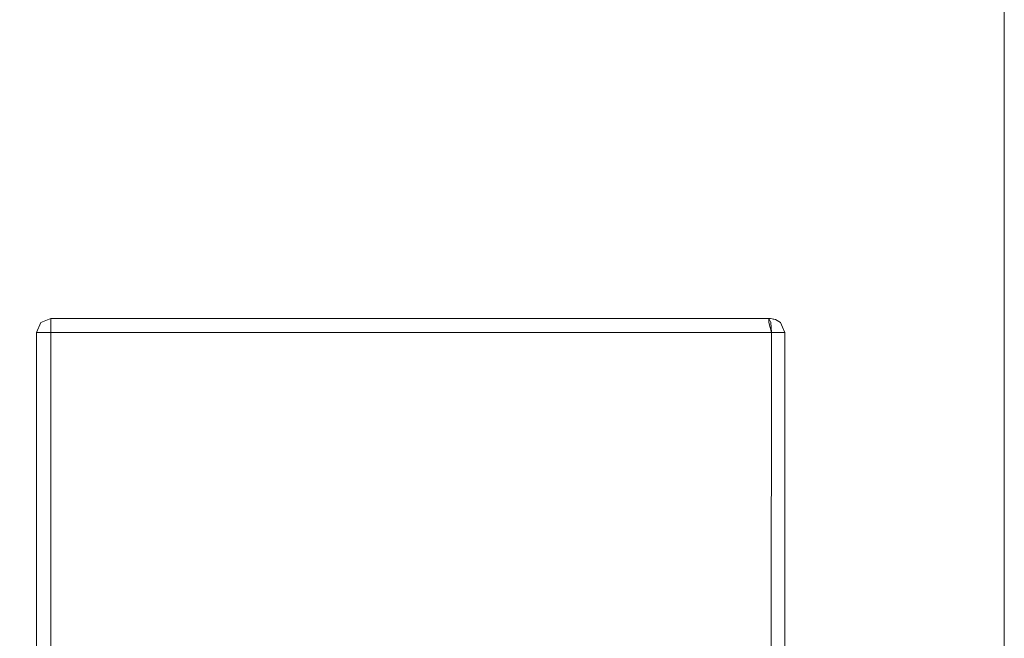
# Model space of a CAD drawing. Header units: millimetres. Extents: x -12989 to 402831, y -50461 to 30884.
# Tile 94 of 175: x 381690 to 381893, y -44440 to -44313. Entities that reach past the tile are written whole.
import ezdxf

# ---------------------------------------------------------------- set-up
doc = ezdxf.new("R2010")
doc.units = ezdxf.units.MM
doc.header["$MEASUREMENT"] = 0
doc.linetypes.add('Wipeout_Contour', pattern=[1000, 0, -1000])
for name, color, linetype in [('AS_Belki.Import IFC', 7, 'Continuous'), ('Nowe_A__SCIANY', 7, 'Continuous'), ('Nowe_Drzwi Archicad', 7, 'Continuous')]:
    doc.layers.add(name, color=color, linetype=linetype)
doc.layers.add('AS_Belki.Import IFC_Nr_pióra__88', color=7, linetype='Continuous', lineweight=13)
doc.layers.add('Nowe_Drzwi Archicad_Nr_pióra__101', color=252, linetype='Continuous', lineweight=5)

# ---------------------------------------------------------------- blocks, each defined once
blk = doc.blocks.new('ElemPrzekroju_2_1', base_point=(362576.75, -45960.59))
at = {"color": 254, "linetype": 'Wipeout_Contour', "lineweight": 0, "ltscale": 6147832.113205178}
blk.add_wipeout([(380701.09, -43680.59), (380701.09, -44640.59), (381693.41, -44640.59), (381693.41, -44377.51), (381694.27, -44375.45), (381696.33, -44374.59), (381844.5, -44374.59), (381845.48, -44374.81), (381846.44, -44375.39), (381846.56, -44375.45), (381846.9, -44376.26), (381846.96, -44376.39), (381847.41, -44377.51), (381847.41, -44640.59), (381892.59, -44640.59), (381892.59, -43680.59)], dxfattribs=at).dxf.layer = 'Nowe_A__SCIANY'
blk = doc.blocks.new('ElemPrzekroju_5_1', base_point=(362576.75, -45960.59))
at = {"color": 254, "linetype": 'Wipeout_Contour', "lineweight": 0, "ltscale": 1537147.979658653}
blk.add_wipeout([(381693.41, -44377.51), (381693.41, -44757.68), (381694.27, -44757.68), (381694.27, -44377.51)], dxfattribs=at).dxf.layer = 'Nowe_Drzwi Archicad'
at = {"color": 254, "linetype": 'Wipeout_Contour', "lineweight": 0, "ltscale": 4996393.079352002}
blk.add_wipeout([(381715.56, -44480.33), (381721.84, -44480.95), (381753.66, -44454.15), (381753.68, -44454.05), (381753.79, -44453.64), (381755.83, -44449.67), (381756.02, -44449.44), (381758.26, -44447.2), (381760.11, -44445.91), (381762.16, -44444.89), (381764.52, -44444.21), (381765.67, -44444.04), (381844.7, -44377.51)], dxfattribs=at).dxf.layer = 'Nowe_Drzwi Archicad'
at = {"color": 254, "linetype": 'Wipeout_Contour', "lineweight": 0, "ltscale": 1537755.929339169}
blk.add_wipeout([(381846.54, -44377.51), (381846.54, -44757.68), (381847.19, -44757.68), (381847.19, -44377.51)], dxfattribs=at).dxf.layer = 'Nowe_Drzwi Archicad'
at = {"color": 254, "linetype": 'Wipeout_Contour', "lineweight": 0, "ltscale": 1537153.77038863}
blk.add_wipeout([(381694.27, -44377.51), (381694.27, -44757.68), (381696.33, -44757.68), (381696.33, -44377.51)], dxfattribs=at).dxf.layer = 'Nowe_Drzwi Archicad'
at = {"color": 254, "linetype": 'Wipeout_Contour', "lineweight": 0, "ltscale": 1153340.67770027}
blk.add_wipeout([(381847.36, -44757.68), (381847.19, -44377.51), (381847.19, -44757.68)], dxfattribs=at).dxf.layer = 'Nowe_Drzwi Archicad'
at = {"color": 254, "linetype": 'Wipeout_Contour', "lineweight": 0, "ltscale": 1152794.596569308}
blk.add_wipeout([(381694.27, -44375.45), (381693.41, -44377.51), (381694.27, -44377.51)], dxfattribs=at).dxf.layer = 'Nowe_Drzwi Archicad'
at = {"color": 254, "linetype": 'Wipeout_Contour', "lineweight": 0, "ltscale": 2305747.667116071}
blk.add_wipeout([(381696.33, -44757.68), (381700.5, -44757.68), (381700.5, -44486.16), (381700.86, -44483.61), (381701.96, -44481.79), (381696.33, -44377.51)], dxfattribs=at).dxf.layer = 'Nowe_Drzwi Archicad'
at = {"color": 254, "linetype": 'Wipeout_Contour', "lineweight": 0, "ltscale": 1153295.966337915}
blk.add_wipeout([(381847.19, -44377.51), (381847.36, -44757.68), (381847.41, -44377.51)], dxfattribs=at).dxf.layer = 'Nowe_Drzwi Archicad'
at = {"color": 254, "linetype": 'Wipeout_Contour', "lineweight": 0, "ltscale": 1152798.131890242}
blk.add_wipeout([(381694.27, -44375.45), (381694.27, -44377.51), (381696.33, -44375.45)], dxfattribs=at).dxf.layer = 'Nowe_Drzwi Archicad'
at = {"color": 254, "linetype": 'Wipeout_Contour', "lineweight": 0, "ltscale": 1537800.267244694}
blk.add_wipeout([(381847.36, -44757.68), (381847.41, -44757.68), (381847.41, -44377.51), (381847.36, -44741.02)], dxfattribs=at).dxf.layer = 'Nowe_Drzwi Archicad'
at = {"color": 254, "linetype": 'Wipeout_Contour', "lineweight": 0, "ltscale": 1152798.964879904}
blk.add_wipeout([(381696.33, -44374.59), (381694.27, -44375.45), (381696.33, -44375.45)], dxfattribs=at).dxf.layer = 'Nowe_Drzwi Archicad'
at = {"color": 254, "linetype": 'Wipeout_Contour', "lineweight": 0, "ltscale": 1152799.539557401}
blk.add_wipeout([(381696.33, -44375.45), (381694.27, -44377.51), (381696.33, -44377.51)], dxfattribs=at).dxf.layer = 'Nowe_Drzwi Archicad'
at = {"layer": 'Nowe_Drzwi Archicad_Nr_pióra__101', "color": 252, "linetype": 'Continuous', "lineweight": 5}
for p, q in [((381694.27, -44375.45), (381693.41, -44377.51)), ((381693.41, -44377.51), (381693.41, -44757.68)), ((381694.27, -44377.51), (381693.41, -44377.51))]:
    blk.add_line(p, q, dxfattribs=at)
at = {"color": 254, "linetype": 'Wipeout_Contour', "lineweight": 0, "ltscale": 1537362.154838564}
blk.add_wipeout([(381696.33, -44374.59), (381696.33, -44375.45), (381844.13, -44375.45), (381844.13, -44374.59)], dxfattribs=at).dxf.layer = 'Nowe_Drzwi Archicad'
at = {"color": 254, "linetype": 'Wipeout_Contour', "lineweight": 0, "ltscale": 1153095.42098836}
blk.add_wipeout([(381844.13, -44375.45), (381696.33, -44375.45), (381844.7, -44377.51)], dxfattribs=at).dxf.layer = 'Nowe_Drzwi Archicad'
at = {"color": 254, "linetype": 'Wipeout_Contour', "lineweight": 0, "ltscale": 1537456.438459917}
blk.add_wipeout([(381844.7, -44377.51), (381765.67, -44444.04), (381768.71, -44443.59), (381771.48, -44443.59)], dxfattribs=at).dxf.layer = 'Nowe_Drzwi Archicad'
at = {"color": 254, "linetype": 'Wipeout_Contour', "lineweight": 0, "ltscale": 1152991.324258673}
blk.add_wipeout([(381703.78, -44480.69), (381706.33, -44480.33), (381844.7, -44377.51)], dxfattribs=at).dxf.layer = 'Nowe_Drzwi Archicad'
at = {"color": 254, "linetype": 'Wipeout_Contour', "lineweight": 0, "ltscale": 1153002.933873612}
blk.add_wipeout([(381706.33, -44480.33), (381715.56, -44480.33), (381844.7, -44377.51)], dxfattribs=at).dxf.layer = 'Nowe_Drzwi Archicad'
at = {"color": 254, "linetype": 'Wipeout_Contour', "lineweight": 0, "ltscale": 1152967.685577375}
blk.add_wipeout([(381696.33, -44377.51), (381701.96, -44481.79), (381844.7, -44377.51)], dxfattribs=at).dxf.layer = 'Nowe_Drzwi Archicad'
at = {"color": 254, "linetype": 'Wipeout_Contour', "lineweight": 0, "ltscale": 1152987.154293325}
blk.add_wipeout([(381844.7, -44377.51), (381701.96, -44481.79), (381703.78, -44480.69)], dxfattribs=at).dxf.layer = 'Nowe_Drzwi Archicad'
at = {"color": 254, "linetype": 'Wipeout_Contour', "lineweight": 0, "ltscale": 1152949.95458378}
blk.add_wipeout([(381696.33, -44375.45), (381696.33, -44377.51), (381844.7, -44377.51)], dxfattribs=at).dxf.layer = 'Nowe_Drzwi Archicad'
at = {"layer": 'Nowe_Drzwi Archicad_Nr_pióra__101', "color": 252, "linetype": 'Continuous', "lineweight": 5}
for p, q in [((381694.27, -44375.45), (381696.33, -44374.59)), ((381696.33, -44375.45), (381696.33, -44374.59)), ((381696.33, -44375.45), (381696.33, -44377.51)), ((381694.27, -44377.51), (381696.33, -44377.51)), ((381696.33, -44377.51), (381696.33, -44757.68))]:
    blk.add_line(p, q, dxfattribs=at)
at = {"color": 254, "linetype": 'Wipeout_Contour', "lineweight": 0, "ltscale": 1153242.833376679}
blk.add_wipeout([(381844.53, -44375.45), (381844.13, -44374.59), (381844.13, -44375.45)], dxfattribs=at).dxf.layer = 'Nowe_Drzwi Archicad'
at = {"color": 254, "linetype": 'Wipeout_Contour', "lineweight": 0, "ltscale": 1153292.535690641}
blk.add_wipeout([(381830.33, -44545.03), (381844.13, -44757.68), (381844.7, -44377.51)], dxfattribs=at).dxf.layer = 'Nowe_Drzwi Archicad'
at = {"color": 254, "linetype": 'Wipeout_Contour', "lineweight": 0, "ltscale": 1153242.848194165}
blk.add_wipeout([(381844.85, -44374.81), (381844.13, -44374.59), (381844.53, -44375.45)], dxfattribs=at).dxf.layer = 'Nowe_Drzwi Archicad'
at = {"color": 254, "linetype": 'Wipeout_Contour', "lineweight": 0, "ltscale": 1153288.800309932}
blk.add_wipeout([(381844.7, -44377.51), (381844.13, -44757.68), (381845.56, -44377.51)], dxfattribs=at).dxf.layer = 'Nowe_Drzwi Archicad'
at = {"color": 254, "linetype": 'Wipeout_Contour', "lineweight": 0, "ltscale": 1153242.758509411}
blk.add_wipeout([(381844.43, -44374.59), (381844.13, -44374.59), (381844.85, -44374.81)], dxfattribs=at).dxf.layer = 'Nowe_Drzwi Archicad'
at = {"color": 254, "linetype": 'Wipeout_Contour', "lineweight": 0, "ltscale": 1537752.704063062}
blk.add_wipeout([(381845.56, -44377.51), (381845.56, -44757.68), (381846.54, -44757.68), (381846.54, -44377.51)], dxfattribs=at).dxf.layer = 'Nowe_Drzwi Archicad'
at = {"color": 254, "linetype": 'Wipeout_Contour', "lineweight": 0, "ltscale": 1153244.008843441}
blk.add_wipeout([(381844.43, -44374.59), (381844.85, -44374.81), (381845.32, -44374.79)], dxfattribs=at).dxf.layer = 'Nowe_Drzwi Archicad'
at = {"color": 254, "linetype": 'Wipeout_Contour', "lineweight": 0, "ltscale": 1153333.250093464}
blk.add_wipeout([(381845.56, -44377.51), (381844.13, -44757.68), (381845.56, -44757.68)], dxfattribs=at).dxf.layer = 'Nowe_Drzwi Archicad'
at = {"color": 254, "linetype": 'Wipeout_Contour', "lineweight": 0, "ltscale": 1153244.082958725}
blk.add_wipeout([(381844.43, -44374.59), (381845.48, -44374.81), (381844.5, -44374.59)], dxfattribs=at).dxf.layer = 'Nowe_Drzwi Archicad'
at = {"color": 254, "linetype": 'Wipeout_Contour', "lineweight": 0, "ltscale": 1921842.686073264}
blk.add_wipeout([(381776.47, -44444.12), (381777.88, -44444.31), (381778.28, -44444.43), (381780.53, -44445.58), (381844.7, -44377.51)], dxfattribs=at).dxf.layer = 'Nowe_Drzwi Archicad'
at = {"color": 254, "linetype": 'Wipeout_Contour', "lineweight": 0, "ltscale": 1153244.252043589}
blk.add_wipeout([(381845.48, -44374.81), (381844.43, -44374.59), (381845.32, -44374.79)], dxfattribs=at).dxf.layer = 'Nowe_Drzwi Archicad'
at = {"color": 254, "linetype": 'Wipeout_Contour', "lineweight": 0, "ltscale": 1537506.5172016}
blk.add_wipeout([(381783.67, -44447.84), (381784.72, -44448.89), (381785.96, -44450.67), (381844.7, -44377.51)], dxfattribs=at).dxf.layer = 'Nowe_Drzwi Archicad'
at = {"color": 254, "linetype": 'Wipeout_Contour', "lineweight": 0, "ltscale": 1153244.199703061}
blk.add_wipeout([(381844.53, -44375.45), (381845.22, -44375.45), (381844.85, -44374.81)], dxfattribs=at).dxf.layer = 'Nowe_Drzwi Archicad'
at = {"color": 254, "linetype": 'Wipeout_Contour', "lineweight": 0, "ltscale": 1153248.933954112}
blk.add_wipeout([(381846.44, -44375.39), (381846.52, -44375.45), (381846.56, -44375.45)], dxfattribs=at).dxf.layer = 'Nowe_Drzwi Archicad'
at = {"color": 254, "linetype": 'Wipeout_Contour', "lineweight": 0, "ltscale": 1153192.571666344}
blk.add_wipeout([(381798.23, -44541.36), (381800.47, -44540.17), (381844.7, -44377.51)], dxfattribs=at).dxf.layer = 'Nowe_Drzwi Archicad'
at = {"color": 254, "linetype": 'Wipeout_Contour', "lineweight": 0, "ltscale": 1153244.497013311}
blk.add_wipeout([(381845.32, -44374.79), (381844.85, -44374.81), (381845.22, -44375.45)], dxfattribs=at).dxf.layer = 'Nowe_Drzwi Archicad'
at = {"color": 254, "linetype": 'Wipeout_Contour', "lineweight": 0, "ltscale": 1153249.952079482}
blk.add_wipeout([(381846.56, -44375.45), (381846.52, -44375.45), (381846.9, -44376.26)], dxfattribs=at).dxf.layer = 'Nowe_Drzwi Archicad'
at = {"color": 254, "linetype": 'Wipeout_Contour', "lineweight": 0, "ltscale": 1153183.326647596}
blk.add_wipeout([(381793.47, -44547.17), (381794.66, -44544.93), (381844.7, -44377.51)], dxfattribs=at).dxf.layer = 'Nowe_Drzwi Archicad'
at = {"color": 254, "linetype": 'Wipeout_Contour', "lineweight": 0, "ltscale": 1153185.615777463}
blk.add_wipeout([(381794.66, -44544.93), (381796.27, -44542.97), (381844.7, -44377.51)], dxfattribs=at).dxf.layer = 'Nowe_Drzwi Archicad'
at = {"color": 254, "linetype": 'Wipeout_Contour', "lineweight": 0, "ltscale": 1153251.738228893}
blk.add_wipeout([(381847.41, -44377.51), (381846.96, -44376.39), (381847.19, -44377.51)], dxfattribs=at).dxf.layer = 'Nowe_Drzwi Archicad'
at = {"color": 254, "linetype": 'Wipeout_Contour', "lineweight": 0, "ltscale": 1153249.667585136}
blk.add_wipeout([(381846.36, -44375.45), (381846.96, -44376.39), (381846.52, -44375.45)], dxfattribs=at).dxf.layer = 'Nowe_Drzwi Archicad'
at = {"color": 254, "linetype": 'Wipeout_Contour', "lineweight": 0, "ltscale": 4228141.50552865}
blk.add_wipeout([(381787.22, -44541.06), (381793.47, -44547.17), (381844.7, -44377.51), (381785.96, -44450.67), (381786, -44450.73), (381787.03, -44452.79), (381787.71, -44455.15), (381788.33, -44459.34), (381788.34, -44534.79), (381787.63, -44540.06), (381787.5, -44540.51)], dxfattribs=at).dxf.layer = 'Nowe_Drzwi Archicad'
at = {"color": 254, "linetype": 'Wipeout_Contour', "lineweight": 0, "ltscale": 1153246.39790054}
blk.add_wipeout([(381845.22, -44375.45), (381845.97, -44375.35), (381845.32, -44374.79)], dxfattribs=at).dxf.layer = 'Nowe_Drzwi Archicad'
at = {"color": 254, "linetype": 'Wipeout_Contour', "lineweight": 0, "ltscale": 1153188.737486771}
blk.add_wipeout([(381796.27, -44542.97), (381798.23, -44541.36), (381844.7, -44377.51)], dxfattribs=at).dxf.layer = 'Nowe_Drzwi Archicad'
at = {"color": 254, "linetype": 'Wipeout_Contour', "lineweight": 0, "ltscale": 1153247.155372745}
blk.add_wipeout([(381845.47, -44376.39), (381846.38, -44376.25), (381845.22, -44375.45)], dxfattribs=at).dxf.layer = 'Nowe_Drzwi Archicad'
at = {"color": 254, "linetype": 'Wipeout_Contour', "lineweight": 0, "ltscale": 1153196.970908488}
blk.add_wipeout([(381800.47, -44540.17), (381802.89, -44539.43), (381844.7, -44377.51)], dxfattribs=at).dxf.layer = 'Nowe_Drzwi Archicad'
at = {"color": 254, "linetype": 'Wipeout_Contour', "lineweight": 0, "ltscale": 1153247.016181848}
blk.add_wipeout([(381845.22, -44375.45), (381846.38, -44376.25), (381845.97, -44375.35)], dxfattribs=at).dxf.layer = 'Nowe_Drzwi Archicad'
at = {"color": 254, "linetype": 'Wipeout_Contour', "lineweight": 0, "ltscale": 1153252.469944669}
blk.add_wipeout([(381844.7, -44377.51), (381828.87, -44540.66), (381829.97, -44542.48)], dxfattribs=at).dxf.layer = 'Nowe_Drzwi Archicad'
at = {"color": 254, "linetype": 'Wipeout_Contour', "lineweight": 0, "ltscale": 1153247.047175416}
blk.add_wipeout([(381846.36, -44375.45), (381845.32, -44374.79), (381845.97, -44375.35)], dxfattribs=at).dxf.layer = 'Nowe_Drzwi Archicad'
at = {"color": 254, "linetype": 'Wipeout_Contour', "lineweight": 0, "ltscale": 1153249.203350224}
blk.add_wipeout([(381827.05, -44539.56), (381828.87, -44540.66), (381844.7, -44377.51)], dxfattribs=at).dxf.layer = 'Nowe_Drzwi Archicad'
at = {"color": 254, "linetype": 'Wipeout_Contour', "lineweight": 0, "ltscale": 1153247.83894607}
blk.add_wipeout([(381845.97, -44375.35), (381846.38, -44376.25), (381846.36, -44375.45)], dxfattribs=at).dxf.layer = 'Nowe_Drzwi Archicad'
at = {"color": 254, "linetype": 'Wipeout_Contour', "lineweight": 0, "ltscale": 1153244.668992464}
blk.add_wipeout([(381824.5, -44539.2), (381827.05, -44539.56), (381844.7, -44377.51)], dxfattribs=at).dxf.layer = 'Nowe_Drzwi Archicad'
at = {"color": 254, "linetype": 'Wipeout_Contour', "lineweight": 0, "ltscale": 1153247.555679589}
blk.add_wipeout([(381845.48, -44374.81), (381846.36, -44375.45), (381846.52, -44375.45)], dxfattribs=at).dxf.layer = 'Nowe_Drzwi Archicad'
at = {"color": 254, "linetype": 'Wipeout_Contour', "lineweight": 0, "ltscale": 1153222.635899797}
blk.add_wipeout([(381805.27, -44539.2), (381824.5, -44539.2), (381844.7, -44377.51)], dxfattribs=at).dxf.layer = 'Nowe_Drzwi Archicad'
at = {"color": 254, "linetype": 'Wipeout_Contour', "lineweight": 0, "ltscale": 1153246.874211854}
blk.add_wipeout([(381845.32, -44374.79), (381846.36, -44375.45), (381845.48, -44374.81)], dxfattribs=at).dxf.layer = 'Nowe_Drzwi Archicad'
at = {"color": 254, "linetype": 'Wipeout_Contour', "lineweight": 0, "ltscale": 1921859.276490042}
blk.add_wipeout([(381780.53, -44445.58), (381782.24, -44446.46), (381782.47, -44446.64), (381783.67, -44447.84), (381844.7, -44377.51)], dxfattribs=at).dxf.layer = 'Nowe_Drzwi Archicad'
at = {"color": 254, "linetype": 'Wipeout_Contour', "lineweight": 0, "ltscale": 1153201.629001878}
blk.add_wipeout([(381802.89, -44539.43), (381805.27, -44539.2), (381844.7, -44377.51)], dxfattribs=at).dxf.layer = 'Nowe_Drzwi Archicad'
at = {"color": 254, "linetype": 'Wipeout_Contour', "lineweight": 0, "ltscale": 1153250.035307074}
blk.add_wipeout([(381846.38, -44376.25), (381846.54, -44377.51), (381846.96, -44376.39)], dxfattribs=at).dxf.layer = 'Nowe_Drzwi Archicad'
at = {"color": 254, "linetype": 'Wipeout_Contour', "lineweight": 0, "ltscale": 1537471.036116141}
blk.add_wipeout([(381771.48, -44443.59), (381772.58, -44443.59), (381776.47, -44444.12), (381844.7, -44377.51)], dxfattribs=at).dxf.layer = 'Nowe_Drzwi Archicad'
at = {"color": 254, "linetype": 'Wipeout_Contour', "lineweight": 0, "ltscale": 1153250.714510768}
blk.add_wipeout([(381846.54, -44377.51), (381847.19, -44377.51), (381846.96, -44376.39)], dxfattribs=at).dxf.layer = 'Nowe_Drzwi Archicad'
at = {"color": 254, "linetype": 'Wipeout_Contour', "lineweight": 0, "ltscale": 1153249.955887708}
blk.add_wipeout([(381846.36, -44375.45), (381846.38, -44376.25), (381846.96, -44376.39)], dxfattribs=at).dxf.layer = 'Nowe_Drzwi Archicad'
at = {"color": 254, "linetype": 'Wipeout_Contour', "lineweight": 0, "ltscale": 1153254.467860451}
blk.add_wipeout([(381829.97, -44542.48), (381830.33, -44545.03), (381844.7, -44377.51)], dxfattribs=at).dxf.layer = 'Nowe_Drzwi Archicad'
at = {"color": 254, "linetype": 'Wipeout_Contour', "lineweight": 0, "ltscale": 1153242.916959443}
blk.add_wipeout([(381844.53, -44375.45), (381844.13, -44375.45), (381844.7, -44377.51)], dxfattribs=at).dxf.layer = 'Nowe_Drzwi Archicad'
at = {"color": 254, "linetype": 'Wipeout_Contour', "lineweight": 0, "ltscale": 1153244.937341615}
blk.add_wipeout([(381845.47, -44376.39), (381844.53, -44375.45), (381844.7, -44377.51)], dxfattribs=at).dxf.layer = 'Nowe_Drzwi Archicad'
at = {"color": 254, "linetype": 'Wipeout_Contour', "lineweight": 0, "ltscale": 1153245.554673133}
blk.add_wipeout([(381845.47, -44376.39), (381844.7, -44377.51), (381845.56, -44377.51)], dxfattribs=at).dxf.layer = 'Nowe_Drzwi Archicad'
at = {"color": 254, "linetype": 'Wipeout_Contour', "lineweight": 0, "ltscale": 1153247.983437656}
blk.add_wipeout([(381846.38, -44376.25), (381845.47, -44376.39), (381846.54, -44377.51)], dxfattribs=at).dxf.layer = 'Nowe_Drzwi Archicad'
at = {"color": 254, "linetype": 'Wipeout_Contour', "lineweight": 0, "ltscale": 1153248.179958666}
blk.add_wipeout([(381846.54, -44377.51), (381845.47, -44376.39), (381845.56, -44377.51)], dxfattribs=at).dxf.layer = 'Nowe_Drzwi Archicad'
at = {"layer": 'Nowe_Drzwi Archicad_Nr_pióra__101', "color": 252, "linetype": 'Continuous', "lineweight": 5}
for p, q in [((381846.52, -44375.45), (381846.96, -44376.39)), ((381846.56, -44375.45), (381846.9, -44376.26)), ((381844.7, -44377.51), (381696.33, -44377.51)), ((381844.7, -44377.51), (381844.13, -44757.68)), ((381844.7, -44377.51), (381845.56, -44377.51)), ((381846.54, -44377.51), (381845.56, -44377.51)), ((381846.54, -44377.51), (381847.19, -44377.51)), ((381846.96, -44376.39), (381847.41, -44377.51)), ((381847.41, -44377.51), (381847.19, -44377.51)), ((381847.41, -44377.51), (381847.36, -44757.68)), ((381847.41, -44757.68), (381847.41, -44377.51))]:
    blk.add_line(p, q, dxfattribs=at)
at = {"color": 254, "linetype": 'Wipeout_Contour', "lineweight": 0, "ltscale": 1153244.612549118}
blk.add_wipeout([(381844.53, -44375.45), (381845.47, -44376.39), (381845.22, -44375.45)], dxfattribs=at).dxf.layer = 'Nowe_Drzwi Archicad'
at = {"layer": 'Nowe_Drzwi Archicad_Nr_pióra__101', "color": 252, "linetype": 'Continuous', "lineweight": 5}
for p, q in [((381844.13, -44374.59), (381696.33, -44374.59)), ((381844.13, -44375.45), (381844.13, -44374.59)), ((381844.53, -44375.45), (381844.13, -44374.59)), ((381844.43, -44374.59), (381844.13, -44374.59)), ((381844.13, -44375.45), (381844.7, -44377.51)), ((381844.5, -44374.59), (381844.43, -44374.59)), ((381845.48, -44374.81), (381844.5, -44374.59)), ((381844.53, -44375.45), (381844.7, -44377.51)), ((381846.52, -44375.45), (381845.48, -44374.81)), ((381846.56, -44375.45), (381846.44, -44375.39))]:
    blk.add_line(p, q, dxfattribs=at)
blk = doc.blocks.new('ElemPrzekroju_236_1', base_point=(362576.75, -45960.59))
at = {"layer": 'AS_Belki.Import IFC_Nr_pióra__88', "color": 7, "linetype": 'Continuous', "lineweight": 13}
blk.add_line((381892.59, -45660.59), (381892.59, -41960.59), dxfattribs=at)

msp = doc.modelspace()

# ---------------------------------------------------------------- block references
at = {"layer": 'Nowe_A__SCIANY', "lineweight": 0}
msp.add_blockref('ElemPrzekroju_2_1', (362576.75, -45960.59), dxfattribs=at)

# ---------------------------------------------------------------- next in the draw order: block references
at = {"layer": 'Nowe_Drzwi Archicad', "lineweight": 0}
msp.add_blockref('ElemPrzekroju_5_1', (362576.75, -45960.59), dxfattribs=at)

# ---------------------------------------------------------------- next in the draw order: block references
at = {"layer": 'AS_Belki.Import IFC', "lineweight": 0}
msp.add_blockref('ElemPrzekroju_236_1', (362576.75, -45960.59), dxfattribs=at)

doc.saveas('drawing.dxf')
